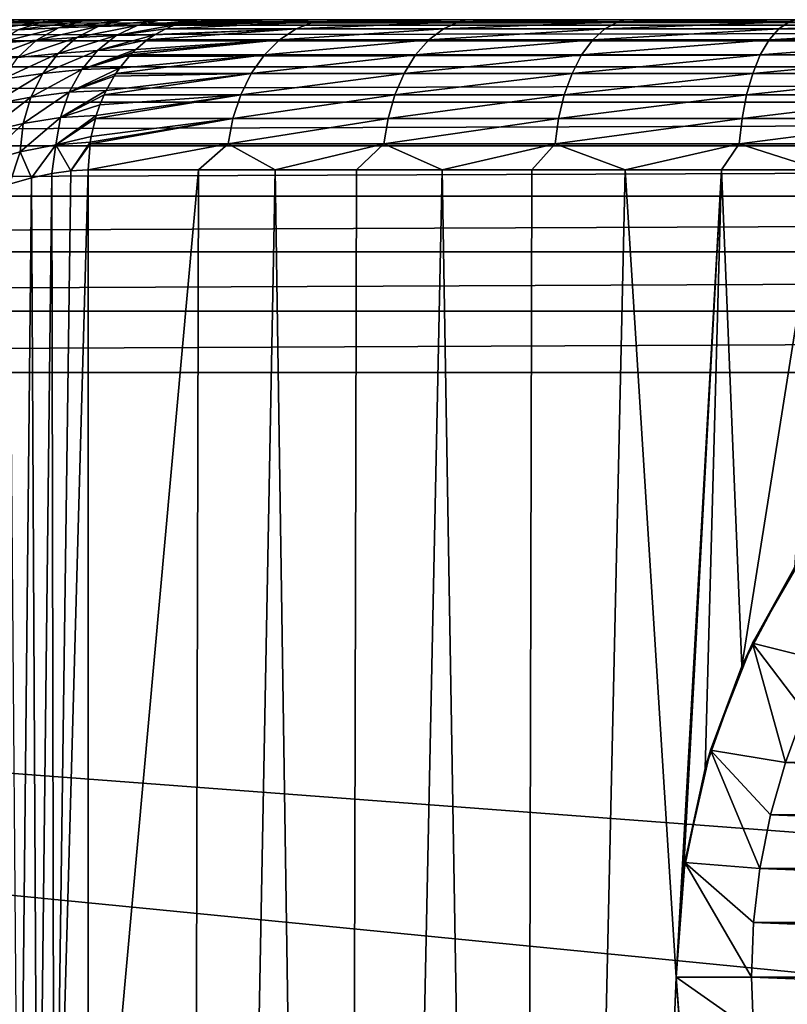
# Model space of a CAD drawing. Header units: metres. Extents: x -105 to 105, y -71 to 59.
# Tile 103 of 117: x -19 to -9, y 5 to 18. Entities that reach past the tile are written whole.
import ezdxf

# ---------------------------------------------------------------- set-up
doc = ezdxf.new("R2010")
doc.units = ezdxf.units.M
doc.layers.add('solid_WAMAS_150_SW0001', color=7, linetype='CONTINUOUS')

msp = doc.modelspace()

# ---------------------------------------------------------------- linework, layer by layer
at = {"layer": 'solid_WAMAS_150_SW0001'}
for points in [[(-75.814568, 18.25, 10.86952), (-90, 18.25, 12.05), (90, 18.25, 12.05)], [(-90, 18.178596, 12.866146), (90, 18.25, 12.05), (-90, 18.25, 12.05)], [(90, 18.178596, 12.866146), (90, 18.25, 12.05), (-90, 18.178596, 12.866146)], [(-74.185432, 18.25, 10.86952), (-75.814568, 18.25, 10.86952), (90, 18.25, 12.05)], [(-72.574532, 18.25, 10.626717), (-74.185432, 18.25, 10.86952), (90, 18.25, 12.05)], [(-71.017776, 18.25, 10.146522), (-72.574532, 18.25, 10.626717), (90, 18.25, 12.05)], [(-69.550003, 18.25, 9.439677), (-71.017776, 18.25, 10.146522), (90, 18.25, 12.05)], [(-68.203964, 18.25, 8.521966), (-69.550003, 18.25, 9.439677), (90, 18.25, 12.05)], [(-67.009727, 18.25, 7.413873), (-68.203964, 18.25, 8.521966), (90, 18.25, 12.05)], [(-65.994003, 18.25, 6.140199), (-67.009727, 18.25, 7.413873), (90, 18.25, 12.05)], [(-65.179436, 18.25, 4.729321), (-65.994003, 18.25, 6.140199), (90, 18.25, 12.05)], [(-64.584259, 18.25, 3.212844), (-65.179436, 18.25, 4.729321), (90, 18.25, 12.05)], [(-64.221741, 18.25, 1.624555), (-64.584259, 18.25, 3.212844), (90, 18.25, 12.05)], [(74.185432, 18.25, 10.86952), (-64.221741, 18.25, 1.624555), (90, 18.25, 12.05)], [(74.185432, 18.25, 10.86952), (-64.099998, 18.25), (-64.221741, 18.25, 1.624555)], [(72.574532, 18.25, 10.626717), (-57.793198, 18.25, -12.050066), (-64.099998, 18.25)], [(74.185432, 18.25, 10.86952), (72.574532, 18.25, 10.626717), (-64.099998, 18.25)], [(72.574532, 18.25, 10.626717), (-25.726921, 18.25, -12.050113), (-57.793198, 18.25, -12.050066)], [(72.574532, 18.25, 10.626717), (-24.917927, 18.25, -12.103674), (-25.726921, 18.25, -12.050113)], [(72.574532, 18.25, 10.626717), (-24.496164, 18.25, -12.172954), (-24.917927, 18.25, -12.103674)], [(72.574532, 18.25, 10.626717), (-24.065376, 18.25, -12.272448), (-24.496164, 18.25, -12.172954)], [(72.574532, 18.25, 10.626717), (-23.626657, 18.25, -12.403544), (-24.065376, 18.25, -12.272448)], [(72.574532, 18.25, 10.626717), (-23.181065, 18.25, -12.567706), (-23.626657, 18.25, -12.403544)], [(72.574532, 18.25, 10.626717), (-22.729717, 18.25, -12.766486), (-23.181065, 18.25, -12.567706)], [(72.574532, 18.25, 10.626717), (-22.273928, 18.25, -13.001479), (-22.729717, 18.25, -12.766486)], [(72.574532, 18.25, 10.626717), (-21.814255, 18.25, -13.274734), (-22.273928, 18.25, -13.001479)], [(72.574532, 18.25, 10.626717), (-21.350466, 18.25, -13.589092), (-21.814255, 18.25, -13.274734)], [(72.574532, 18.25, 10.626717), (-20.882088, 18.25, -13.948215), (-21.350466, 18.25, -13.589092)], [(72.574532, 18.25, 10.626717), (-20.407223, 18.25, -14.357742), (-20.882088, 18.25, -13.948215)], [(72.574532, 18.25, 10.626717), (-19.920738, 18.25, -14.827411), (-20.407223, 18.25, -14.357742)], [(72.574532, 18.25, 10.626717), (-19.410824, 18.25, -15.376492), (-19.920738, 18.25, -14.827411)], [(72.574532, 18.25, 10.626717), (-19.046295, 18.25, -15.805462), (-19.410824, 18.25, -15.376492)], [(-19.223976, 18.213221, -16.295839), (-19.046295, 18.25, -15.805462), (-18.659809, 18.25, -16.290936)], [(-18.686661, 18.222303, -16.870409), (-19.223976, 18.213221, -16.295839), (-18.659809, 18.25, -16.290936)], [(72.574532, 18.25, 10.626717), (-18.659809, 18.25, -16.290936), (-19.046295, 18.25, -15.805462)], [(-19.019297, 18.115891, -17.154352), (-18.686661, 18.222303, -16.870409), (-18.160639, 18.230906, -17.465063)], [(-18.480137, 18.139753, -17.719137), (-19.019297, 18.115891, -17.154352), (-18.160639, 18.230906, -17.465063)], [(-18.686661, 18.222303, -16.870409), (-18.659809, 18.25, -16.290936), (-18.265509, 18.25, -16.815355)], [(-18.160639, 18.230906, -17.465063), (-18.686661, 18.222303, -16.870409), (-18.265509, 18.25, -16.815355)], [(72.574532, 18.25, 10.626717), (-18.265509, 18.25, -16.815355), (-18.659809, 18.25, -16.290936)], [(-18.480137, 18.139753, -17.719137), (-18.160639, 18.230906, -17.465063), (-17.644279, 18.237749, -18.075796)], [(-17.951109, 18.159956, -18.309898), (-18.480137, 18.139753, -17.719137), (-17.644279, 18.237749, -18.075796)], [(71.017776, 18.25, 10.146522), (-17.9063, 18.25, -17.312187), (-18.265509, 18.25, -16.815355)], [(-18.160639, 18.230906, -17.465063), (-18.265509, 18.25, -16.815355), (-17.9063, 18.25, -17.312187)], [(72.574532, 18.25, 10.626717), (71.017776, 18.25, 10.146522), (-18.265509, 18.25, -16.815355)], [(-18.160639, 18.230906, -17.465063), (-17.9063, 18.25, -17.312187), (-17.581409, 18.25, -17.768999)], [(-17.644279, 18.237749, -18.075796), (-18.160639, 18.230906, -17.465063), (-17.581409, 18.25, -17.768999)], [(-17.951109, 18.159956, -18.309898), (-17.644279, 18.237749, -18.075796), (-17.13607, 18.242069, -18.697903)], [(-17.432177, 18.173986, -18.922754), (-17.951109, 18.159956, -18.309898), (-17.13607, 18.242069, -18.697903)], [(71.017776, 18.25, 10.146522), (-17.581409, 18.25, -17.768999), (-17.9063, 18.25, -17.312187)], [(-17.644279, 18.237749, -18.075796), (-17.581409, 18.25, -17.768999), (-17.281319, 18.25, -18.190563)], [(-17.13607, 18.242069, -18.697903), (-17.644279, 18.237749, -18.075796), (-17.281319, 18.25, -18.190563)], [(71.017776, 18.25, 10.146522), (-17.281319, 18.25, -18.190563), (-17.581409, 18.25, -17.768999)], [(-17.432177, 18.173986, -18.922754), (-16.634966, 18.243599, -19.327423), (-16.782101, 18.21966, -19.44309)], [(-17.432177, 18.173986, -18.922754), (-17.13607, 18.242069, -18.697903), (-16.634966, 18.243599, -19.327423)], [(71.017776, 18.25, 10.146522), (-16.871252, 18.25, -18.754192), (-17.281319, 18.25, -18.190563)], [(-17.13607, 18.242069, -18.697903), (-17.281319, 18.25, -18.190563), (-16.871252, 18.25, -18.754192)], [(-17.13607, 18.242069, -18.697903), (-16.871252, 18.25, -18.754192), (-16.509266, 18.25, -19.228603)], [(-17.13607, 18.242069, -18.697903), (-16.509266, 18.25, -19.228603), (-16.634966, 18.243599, -19.327423)], [(71.017776, 18.25, 10.146522), (-16.509266, 18.25, -19.228603), (-16.871252, 18.25, -18.754192)], [(-16.782101, 18.21966, -19.44309), (-16.634966, 18.243599, -19.327423), (-15.560551, 18.25, -20.352007)], [(-15.073115, 18.219616, -21.366489), (-16.782101, 18.21966, -19.44309), (-15.560551, 18.25, -20.352007)], [(-16.634966, 18.243599, -19.327423), (-16.509266, 18.25, -19.228603), (-15.560551, 18.25, -20.352007)], [(71.017776, 18.25, 10.146522), (-15.560551, 18.25, -20.352007), (-16.509266, 18.25, -19.228603)], [(71.017776, 18.25, 10.146522), (-14.0318, 18.25, -21.873718), (-15.560551, 18.25, -20.352007)], [(-15.073115, 18.219616, -21.366489), (-15.560551, 18.25, -20.352007), (-14.0318, 18.25, -21.873718)], [(-15.073115, 18.219616, -21.366489), (-14.0318, 18.25, -21.873718), (-13.045781, 18.25, -22.70623)], [(-13.144949, 18.219616, -23.070148), (-15.073115, 18.219616, -21.366489), (-13.045781, 18.25, -22.70623)], [(71.017776, 18.25, 10.146522), (-13.045781, 18.25, -22.70623), (-14.0318, 18.25, -21.873718)], [(-13.144949, 18.219616, -23.070148), (-13.045781, 18.25, -22.70623), (-12.010622, 18.25, -23.476282)], [(-13.144949, 18.219616, -23.070148), (-12.010622, 18.25, -23.476282), (-10.929827, 18.25, -24.181505)], [(-11.025735, 18.219616, -24.529503), (-13.144949, 18.219616, -23.070148), (-10.929827, 18.25, -24.181505)], [(71.017776, 18.25, 10.146522), (-12.010622, 18.25, -23.476282), (-13.045781, 18.25, -22.70623)], [(71.017776, 18.25, 10.146522), (-10.929827, 18.25, -24.181505), (-12.010622, 18.25, -23.476282)], [(-11.025735, 18.219616, -24.529503), (-10.929827, 18.25, -24.181505), (-9.807775, 18.25, -24.818993)], [(-11.025735, 18.219616, -24.529503), (-9.807775, 18.25, -24.818993), (-8.648756, 18.25, -25.386326)], [(-8.746271, 18.219616, -25.72331), (-11.025735, 18.219616, -24.529503), (-8.648756, 18.25, -25.386326)], [(71.017776, 18.25, 10.146522), (-9.807775, 18.25, -24.818993), (-10.929827, 18.25, -24.181505)], [(71.017776, 18.25, 10.146522), (-8.648756, 18.25, -25.386326), (-9.807775, 18.25, -24.818993)], [(90, 18.178596, 12.866146), (-90, 18.178596, 12.866146), (-90, 17.966555, 13.657495)], [(90, 17.966555, 13.657495), (90, 18.178596, 12.866146), (-90, 17.966555, 13.657495)], [(-19.568632, 18.091043, -16.618559), (-19.223976, 18.213221, -16.295839), (-18.686661, 18.222303, -16.870409)], [(-19.019297, 18.115891, -17.154352), (-19.568632, 18.091043, -16.618559), (-18.686661, 18.222303, -16.870409)], [(-19.317059, 17.933239, -17.438202), (-19.019297, 18.115891, -17.154352), (-18.480137, 18.139753, -17.719137)], [(-18.770205, 17.976473, -17.972401), (-19.317059, 17.933239, -17.438202), (-18.480137, 18.139753, -17.719137)], [(-18.770205, 17.976473, -17.972401), (-18.480137, 18.139753, -17.719137), (-17.951109, 18.159956, -18.309898)], [(-18.233805, 18.01298, -18.541155), (-18.770205, 17.976473, -17.972401), (-17.951109, 18.159956, -18.309898)], [(-18.233805, 18.01298, -18.541155), (-17.951109, 18.159956, -18.309898), (-17.432177, 18.173986, -18.922754)], [(-17.709169, 18.038439, -19.141329), (-18.233805, 18.01298, -18.541155), (-17.432177, 18.173986, -18.922754)], [(-17.709169, 18.038439, -19.141329), (-16.923504, 18.179342, -19.554255), (-17.047144, 18.129332, -19.651453)], [(-17.709169, 18.038439, -19.141329), (-17.432177, 18.173986, -18.922754), (-16.923504, 18.179342, -19.554255)], [(-17.709169, 18.038439, -19.141329), (-17.047144, 18.129332, -19.651453), (-17.191362, 18.052002, -19.764828)], [(-17.432177, 18.173986, -18.922754), (-16.782101, 18.21966, -19.44309), (-16.858948, 18.199911, -19.503504)], [(-17.432177, 18.173986, -18.922754), (-16.858948, 18.199911, -19.503504), (-16.923504, 18.179342, -19.554255)], [(-17.295815, 17.981762, -19.846943), (-17.197598, 18.048161, -19.76973), (-15.311119, 18.129267, -21.605177)], [(-15.53441, 17.981701, -21.829111), (-17.295815, 17.981762, -19.846943), (-15.311119, 18.129267, -21.605177)], [(-17.197598, 18.048161, -19.76973), (-17.191362, 18.052002, -19.764828), (-15.311119, 18.129267, -21.605177)], [(-17.191362, 18.052002, -19.764828), (-17.047144, 18.129332, -19.651453), (-15.311119, 18.129267, -21.605177)], [(-17.047144, 18.129332, -19.651453), (-16.923504, 18.179342, -19.554255), (-15.073115, 18.219616, -21.366489)], [(-15.311119, 18.129267, -21.605177), (-17.047144, 18.129332, -19.651453), (-15.073115, 18.219616, -21.366489)], [(-16.923504, 18.179342, -19.554255), (-16.858948, 18.199911, -19.503504), (-15.073115, 18.219616, -21.366489)], [(-16.858948, 18.199911, -19.503504), (-16.782101, 18.21966, -19.44309), (-15.073115, 18.219616, -21.366489)], [(-15.53441, 17.981701, -21.829111), (-15.311119, 18.129267, -21.605177), (-13.352507, 18.129267, -23.335735)], [(-13.547235, 17.981701, -23.584908), (-15.53441, 17.981701, -21.829111), (-13.352507, 18.129267, -23.335735)], [(-15.311119, 18.129267, -21.605177), (-15.073115, 18.219616, -21.366489), (-13.144949, 18.219616, -23.070148)], [(-13.352507, 18.129267, -23.335735), (-15.311119, 18.129267, -21.605177), (-13.144949, 18.219616, -23.070148)], [(-13.547235, 17.981701, -23.584908), (-13.352507, 18.129267, -23.335735), (-11.199831, 18.129267, -24.818134)], [(-11.363165, 17.981701, -25.088924), (-13.547235, 17.981701, -23.584908), (-11.199831, 18.129267, -24.818134)], [(-13.352507, 18.129267, -23.335735), (-13.144949, 18.219616, -23.070148), (-11.025735, 18.219616, -24.529503)], [(-11.199831, 18.129267, -24.818134), (-13.352507, 18.129267, -23.335735), (-11.025735, 18.219616, -24.529503)], [(-11.363165, 17.981701, -25.088924), (-11.199831, 18.129267, -24.818134), (-8.884375, 18.129267, -26.030792)], [(-9.013941, 17.981701, -26.319267), (-11.363165, 17.981701, -25.088924), (-8.884375, 18.129267, -26.030792)], [(-11.199831, 18.129267, -24.818134), (-11.025735, 18.219616, -24.529503), (-8.746271, 18.219616, -25.72331)], [(-8.884375, 18.129267, -26.030792), (-11.199831, 18.129267, -24.818134), (-8.746271, 18.219616, -25.72331)], [(-9.013941, 17.981701, -26.319267), (-8.884375, 18.129267, -26.030792), (-6.439833, 18.129267, -26.956047)], [(-6.533749, 17.981701, -27.258015), (-9.013941, 17.981701, -26.319267), (-6.439833, 18.129267, -26.956047)], [(-8.884375, 18.129267, -26.030792), (-8.746271, 18.219616, -25.72331), (-6.339728, 18.219616, -26.634182)], [(-6.439833, 18.129267, -26.956047), (-8.884375, 18.129267, -26.030792), (-6.339728, 18.219616, -26.634182)], [(90, 17.966555, 13.657495), (-90, 17.966555, 13.657495), (-90, 17.620319, 14.4)], [(90, 17.620319, 14.4), (90, 17.966555, 13.657495), (-90, 17.620319, 14.4)], [(-19.56962, 17.680689, -17.712109), (-19.317059, 17.933239, -17.438202), (-18.770205, 17.976473, -17.972401)], [(-19.020781, 17.746733, -18.216064), (-19.56962, 17.680689, -17.712109), (-18.770205, 17.976473, -17.972401)], [(-19.020781, 17.746733, -18.216064), (-18.770205, 17.976473, -17.972401), (-18.233805, 18.01298, -18.541155)], [(-18.482561, 17.801914, -18.761543), (-19.020781, 17.746733, -18.216064), (-18.233805, 18.01298, -18.541155)], [(-18.482561, 17.801914, -18.761543), (-18.233805, 18.01298, -18.541155), (-17.709169, 18.038439, -19.141329)], [(-17.957439, 17.840126, -19.346043), (-18.482561, 17.801914, -18.761543), (-17.709169, 18.038439, -19.141329)], [(-17.957439, 17.840126, -19.346043), (-17.197598, 18.048161, -19.76973), (-17.295815, 17.981762, -19.846943)], [(-17.957439, 17.840126, -19.346043), (-17.709169, 18.038439, -19.141329), (-17.197598, 18.048161, -19.76973)], [(-17.957439, 17.840126, -19.346043), (-17.295815, 17.981762, -19.846943), (-17.447811, 17.854599, -19.966433)], [(-17.709169, 18.038439, -19.141329), (-17.191362, 18.052002, -19.764828), (-17.197598, 18.048161, -19.76973)], [(-17.520535, 17.781441, -20.023603), (-17.489555, 17.813694, -19.999249), (-15.53441, 17.981701, -21.829111)], [(-15.736192, 17.781416, -22.031473), (-17.520535, 17.781441, -20.023603), (-15.53441, 17.981701, -21.829111)], [(-17.489555, 17.813694, -19.999249), (-17.447811, 17.854599, -19.966433), (-15.53441, 17.981701, -21.829111)], [(-17.447811, 17.854599, -19.966433), (-17.295815, 17.981762, -19.846943), (-15.53441, 17.981701, -21.829111)], [(-15.736192, 17.781416, -22.031473), (-15.53441, 17.981701, -21.829111), (-13.547235, 17.981701, -23.584908)], [(-13.723204, 17.781416, -23.810076), (-15.736192, 17.781416, -22.031473), (-13.547235, 17.981701, -23.584908)], [(-13.723204, 17.781416, -23.810076), (-13.547235, 17.981701, -23.584908), (-11.363165, 17.981701, -25.088924)], [(-11.510764, 17.781416, -25.33363), (-13.723204, 17.781416, -23.810076), (-11.363165, 17.981701, -25.088924)], [(-11.510764, 17.781416, -25.33363), (-11.363165, 17.981701, -25.088924), (-9.013941, 17.981701, -26.319267)], [(-9.131025, 17.781416, -26.579952), (-11.510764, 17.781416, -25.33363), (-9.013941, 17.981701, -26.319267)], [(-9.131025, 17.781416, -26.579952), (-9.013941, 17.981701, -26.319267), (-6.533749, 17.981701, -27.258015)], [(-6.618618, 17.781416, -27.530895), (-9.131025, 17.781416, -26.579952), (-6.533749, 17.981701, -27.258015)], [(-18.688747, 17.534086, -18.963419), (-18.482561, 17.801914, -18.761543), (-17.957439, 17.840126, -19.346043)], [(-18.168371, 17.585928, -19.529793), (-18.688747, 17.534086, -18.963419), (-17.957439, 17.840126, -19.346043)], [(-18.168371, 17.585928, -19.529793), (-17.447811, 17.854599, -19.966433), (-17.489555, 17.813694, -19.999249)], [(-18.168371, 17.585928, -19.529793), (-17.957439, 17.840126, -19.346043), (-17.447811, 17.854599, -19.966433)], [(-19.223173, 17.458498, -18.441677), (-19.020781, 17.746733, -18.216064), (-18.482561, 17.801914, -18.761543)], [(-18.688747, 17.534086, -18.963419), (-19.223173, 17.458498, -18.441677), (-18.482561, 17.801914, -18.761543)], [(-18.168371, 17.585928, -19.529793), (-17.489555, 17.813694, -19.999249), (-17.520535, 17.781441, -20.023603)], [(-18.168371, 17.585928, -19.529793), (-17.520535, 17.781441, -20.023603), (-17.665466, 17.605373, -20.137539)], [(-17.714451, 17.534475, -20.176048), (-17.665466, 17.605373, -20.137539), (-15.736192, 17.781416, -22.031473)], [(-15.91032, 17.534506, -22.2061), (-17.714451, 17.534475, -20.176048), (-15.736192, 17.781416, -22.031473)], [(-17.665466, 17.605373, -20.137539), (-17.520535, 17.781441, -20.023603), (-15.736192, 17.781416, -22.031473)], [(-15.91032, 17.534506, -22.2061), (-15.736192, 17.781416, -22.031473), (-13.723204, 17.781416, -23.810076)], [(-13.875057, 17.534506, -24.004387), (-15.91032, 17.534506, -22.2061), (-13.723204, 17.781416, -23.810076)], [(-13.875057, 17.534506, -24.004387), (-13.723204, 17.781416, -23.810076), (-11.510764, 17.781416, -25.33363)], [(-11.638136, 17.534506, -25.544798), (-13.875057, 17.534506, -24.004387), (-11.510764, 17.781416, -25.33363)], [(-11.638136, 17.534506, -25.544798), (-11.510764, 17.781416, -25.33363), (-9.131025, 17.781416, -26.579952)], [(-9.232064, 17.534506, -26.804913), (-11.638136, 17.534506, -25.544798), (-9.131025, 17.781416, -26.579952)], [(-9.232064, 17.534506, -26.804913), (-9.131025, 17.781416, -26.579952), (-6.618618, 17.781416, -27.530895)], [(-6.691856, 17.534506, -27.766378), (-9.232064, 17.534506, -26.804913), (-6.618618, 17.781416, -27.530895)], [(90, 17.620319, 14.4), (-90, 17.620319, 14.4), (-90, 17.15041, 15.071102)], [(90, 17.15041, 15.071102), (90, 17.620319, 14.4), (-90, 17.15041, 15.071102)], [(-18.845213, 17.218784, -19.139776), (-18.688747, 17.534086, -18.963419), (-18.168371, 17.585928, -19.529793)], [(-18.334648, 17.284666, -19.686209), (-18.845213, 17.218784, -19.139776), (-18.168371, 17.585928, -19.529793)], [(-18.334648, 17.284666, -19.686209), (-17.665466, 17.605373, -20.137539), (-17.714451, 17.534475, -20.176048)], [(-18.334648, 17.284666, -19.686209), (-18.168371, 17.585928, -19.529793), (-17.665466, 17.605373, -20.137539)], [(-19.370358, 17.121773, -18.641411), (-19.223173, 17.458498, -18.441677), (-18.688747, 17.534086, -18.963419)], [(-18.845213, 17.218784, -19.139776), (-19.370358, 17.121773, -18.641411), (-18.688747, 17.534086, -18.963419)], [(-18.334648, 17.284666, -19.686209), (-17.714451, 17.534475, -20.176048), (-17.738571, 17.496943, -20.195011)], [(-18.334648, 17.284666, -19.686209), (-17.738571, 17.496943, -20.195011), (-17.84301, 17.309126, -20.277115)], [(-17.871658, 17.248384, -20.299637), (-17.84301, 17.309126, -20.277115), (-15.91032, 17.534506, -22.2061)], [(-16.051495, 17.248487, -22.347681), (-17.871658, 17.248384, -20.299637), (-15.91032, 17.534506, -22.2061)], [(-17.84301, 17.309126, -20.277115), (-17.738571, 17.496943, -20.195011), (-15.91032, 17.534506, -22.2061)], [(-17.738571, 17.496943, -20.195011), (-17.714451, 17.534475, -20.176048), (-15.91032, 17.534506, -22.2061)], [(-16.051495, 17.248487, -22.347681), (-15.91032, 17.534506, -22.2061), (-13.875057, 17.534506, -24.004387)], [(-13.998172, 17.248487, -24.161922), (-16.051495, 17.248487, -22.347681), (-13.875057, 17.534506, -24.004387)], [(-13.998172, 17.248487, -24.161922), (-13.875057, 17.534506, -24.004387), (-11.638136, 17.534506, -25.544798)], [(-11.741403, 17.248487, -25.716002), (-13.998172, 17.248487, -24.161922), (-11.638136, 17.534506, -25.544798)], [(-11.741403, 17.248487, -25.716002), (-11.638136, 17.534506, -25.544798), (-9.232064, 17.534506, -26.804913)], [(-9.313981, 17.248487, -26.987299), (-11.741403, 17.248487, -25.716002), (-9.232064, 17.534506, -26.804913)], [(-9.313981, 17.248487, -26.987299), (-9.232064, 17.534506, -26.804913), (-6.691856, 17.534506, -27.766378)], [(-6.751233, 17.248487, -27.957294), (-9.313981, 17.248487, -26.987299), (-6.691856, 17.534506, -27.766378)], [(-18.450504, 16.946791, -19.809862), (-17.84301, 17.309126, -20.277115), (-17.871658, 17.248384, -20.299637)], [(-18.450504, 16.946791, -19.809862), (-18.334648, 17.284666, -19.686209), (-17.84301, 17.309126, -20.277115)], [(-19.457232, 16.748236, -18.808338), (-19.370358, 17.121773, -18.641411), (-18.845213, 17.218784, -19.139776)], [(-18.946527, 16.866947, -19.2845), (-19.457232, 16.748236, -18.808338), (-18.845213, 17.218784, -19.139776)], [(-18.946527, 16.866947, -19.2845), (-18.845213, 17.218784, -19.139776), (-18.334648, 17.284666, -19.686209)], [(-18.450504, 16.946791, -19.809862), (-18.946527, 16.866947, -19.2845), (-18.334648, 17.284666, -19.686209)], [(-18.450504, 16.946791, -19.809862), (-17.871658, 17.248384, -20.299637), (-17.925919, 17.117638, -20.342293)], [(-17.987368, 16.931894, -20.3906), (-17.974285, 16.976141, -20.380314), (-16.051495, 17.248487, -22.347681)], [(-16.155415, 16.932072, -22.4519), (-17.987368, 16.931894, -20.3906), (-16.051495, 17.248487, -22.347681)], [(-17.974285, 16.976141, -20.380314), (-17.925919, 17.117638, -20.342293), (-16.051495, 17.248487, -22.347681)], [(-17.925919, 17.117638, -20.342293), (-17.871658, 17.248384, -20.299637), (-16.051495, 17.248487, -22.347681)], [(-16.155415, 16.932072, -22.4519), (-16.051495, 17.248487, -22.347681), (-13.998172, 17.248487, -24.161922)], [(-14.088799, 16.932072, -24.277887), (-16.155415, 16.932072, -22.4519), (-13.998172, 17.248487, -24.161922)], [(-14.088799, 16.932072, -24.277887), (-13.998172, 17.248487, -24.161922), (-11.741403, 17.248487, -25.716002)], [(-11.817418, 16.932072, -25.84203), (-14.088799, 16.932072, -24.277887), (-11.741403, 17.248487, -25.716002)], [(-11.817418, 16.932072, -25.84203), (-11.741403, 17.248487, -25.716002), (-9.313981, 17.248487, -26.987299)], [(-9.374282, 16.932072, -27.121555), (-11.817418, 16.932072, -25.84203), (-9.313981, 17.248487, -26.987299)], [(-9.374282, 16.932072, -27.121555), (-9.313981, 17.248487, -26.987299), (-6.751233, 17.248487, -27.957294)], [(-6.794942, 16.932072, -28.097832), (-9.374282, 16.932072, -27.121555), (-6.751233, 17.248487, -27.957294)], [(90, 17.15041, 15.071102), (-90, 17.15041, 15.071102), (-90, 16.571102, 15.650409)], [(90, 16.571102, 15.650409), (90, 17.15041, 15.071102), (-90, 16.571102, 15.650409)], [(-18.450504, 16.946791, -19.809862), (-17.925919, 17.117638, -20.342293), (-17.974285, 16.976141, -20.380314)], [(-18.989178, 16.490782, -19.392569), (-18.946527, 16.866947, -19.2845), (-18.450504, 16.946791, -19.809862)], [(-18.511919, 16.584021, -19.896461), (-18.989178, 16.490782, -19.392569), (-18.450504, 16.946791, -19.809862)], [(-18.511919, 16.584021, -19.896461), (-17.974285, 16.976141, -20.380314), (-17.987368, 16.931894, -20.3906)], [(-18.511919, 16.584021, -19.896461), (-18.450504, 16.946791, -19.809862), (-17.974285, 16.976141, -20.380314)], [(-18.511919, 16.584021, -19.896461), (-17.987368, 16.931894, -20.3906), (-18.042198, 16.694803, -20.433704)], [(-18.058056, 16.594645, -20.446171), (-18.054745, 16.617912, -20.443567), (-16.155415, 16.932072, -22.4519)], [(-16.218918, 16.594891, -22.515589), (-18.058056, 16.594645, -20.446171), (-16.155415, 16.932072, -22.4519)], [(-18.054745, 16.617912, -20.443567), (-18.042198, 16.694803, -20.433704), (-16.155415, 16.932072, -22.4519)], [(-18.042198, 16.694803, -20.433704), (-17.987368, 16.931894, -20.3906), (-16.155415, 16.932072, -22.4519)], [(-16.218918, 16.594891, -22.515589), (-16.155415, 16.932072, -22.4519), (-14.088799, 16.932072, -24.277887)], [(-14.144179, 16.594891, -24.348753), (-16.218918, 16.594891, -22.515589), (-14.088799, 16.932072, -24.277887)], [(-14.144179, 16.594891, -24.348753), (-14.088799, 16.932072, -24.277887), (-11.817418, 16.932072, -25.84203)], [(-11.863871, 16.594891, -25.919043), (-14.144179, 16.594891, -24.348753), (-11.817418, 16.932072, -25.84203)], [(-11.863871, 16.594891, -25.919043), (-11.817418, 16.932072, -25.84203), (-9.374282, 16.932072, -27.121555)], [(-9.41113, 16.594891, -27.203598), (-11.863871, 16.594891, -25.919043), (-9.374282, 16.932072, -27.121555)], [(-9.41113, 16.594891, -27.203598), (-9.374282, 16.932072, -27.121555), (-6.794942, 16.932072, -28.097832)], [(-6.821651, 16.594891, -28.183712), (-9.41113, 16.594891, -27.203598), (-6.794942, 16.932072, -28.097832)], [(-19.480778, 16.350845, -18.936668), (-19.457232, 16.748236, -18.808338), (-18.946527, 16.866947, -19.2845)], [(-18.989178, 16.490782, -19.392569), (-19.480778, 16.350845, -18.936668), (-18.946527, 16.866947, -19.2845)], [(-18.511919, 16.584021, -19.896461), (-18.042198, 16.694803, -20.433704), (-18.054745, 16.617912, -20.443567)], [(90, 16.571102, 15.650409), (-90, 16.571102, 15.650409), (-90, 15.9, 16.120319)], [(90, 15.9, 16.120319), (90, 16.571102, 15.650409), (-90, 15.9, 16.120319)], [(-18.511919, 16.584021, -19.896461), (-18.838329, 16.143246, -19.595598), (-18.989178, 16.490782, -19.392569)], [(-18.511919, 16.584021, -19.896461), (-18.567793, 16.203123, -19.885817), (-18.838329, 16.143246, -19.595598)], [(-18.511919, 16.584021, -19.896461), (-18.315969, 16.238413, -20.175953), (-18.567793, 16.203123, -19.885817)], [(-18.511919, 16.584021, -19.896461), (-18.054745, 16.617912, -20.443567), (-18.315969, 16.238413, -20.175953)], [(-18.315969, 16.238413, -20.175953), (-18.054745, 16.617912, -20.443567), (-18.058056, 16.594645, -20.446171)], [(-18.315969, 16.238413, -20.175953), (-18.058056, 16.594645, -20.446171), (-18.081575, 16.25, -20.464663)], [(-16.218918, 16.594891, -22.515589), (-16.611671, 16.249998, -22.157619), (-18.081575, 16.25, -20.464663)], [(-16.218918, 16.594891, -22.515589), (-18.081575, 16.25, -20.464663), (-18.058056, 16.594645, -20.446171)], [(-16.218918, 16.594891, -22.515589), (-15.593636, 16.25, -23.156759), (-16.611671, 16.249998, -22.157619)], [(-14.144179, 16.594891, -24.348753), (-15.593636, 16.25, -23.156759), (-16.218918, 16.594891, -22.515589)], [(-14.144179, 16.594891, -24.348753), (-14.508892, 16.25, -24.096346), (-15.593636, 16.25, -23.156759)], [(-14.144179, 16.594891, -24.348753), (-13.367427, 16.25, -24.966621), (-14.508892, 16.25, -24.096346)], [(-11.863871, 16.594891, -25.919043), (-13.367427, 16.25, -24.966621), (-14.144179, 16.594891, -24.348753)], [(-11.863871, 16.594891, -25.919043), (-12.173924, 16.25, -25.763983), (-13.367427, 16.25, -24.966621)], [(-11.863871, 16.594891, -25.919043), (-10.933022, 16.25, -26.48534), (-12.173924, 16.25, -25.763983)], [(-9.41113, 16.594891, -27.203598), (-10.933022, 16.25, -26.48534), (-11.863871, 16.594891, -25.919043)], [(-9.41113, 16.594891, -27.203598), (-9.649541, 16.25, -27.127892), (-10.933022, 16.25, -26.48534)], [(-9.41113, 16.594891, -27.203598), (-8.32848, 16.25, -27.689133), (-9.649541, 16.25, -27.127892)], [(-6.821651, 16.594891, -28.183712), (-8.32848, 16.25, -27.689133), (-9.41113, 16.594891, -27.203598)], [(-18.989178, 16.490782, -19.392569), (-19.129461, 16.057766, -19.306316), (-19.480778, 16.350845, -18.936668)], [(-18.989178, 16.490782, -19.392569), (-18.838329, 16.143246, -19.595598), (-19.129461, 16.057766, -19.306316)], [(-19.000563, 0, -19.431564), (-19.129461, 16.057766, -19.306316), (-18.838329, 16.143246, -19.595598)], [(-18.754372, 0, -19.68338), (-19.000563, 0, -19.431564), (-18.838329, 16.143246, -19.595598)], [(-18.754372, 0, -19.68338), (-18.838329, 16.143246, -19.595598), (-18.567793, 16.203123, -19.885817)], [(-18.537094, 0, -19.920126), (-18.754372, 0, -19.68338), (-18.567793, 16.203123, -19.885817)], [(-18.537094, 0, -19.920126), (-18.567793, 16.203123, -19.885817), (-18.315969, 16.238413, -20.175953)], [(-18.537094, 0, -19.920126), (-18.081575, 16.25, -20.464663), (-18.081575, 0, -20.464663)], [(-18.537094, 0, -19.920126), (-18.315969, 16.238413, -20.175953), (-18.081575, 16.25, -20.464663)], [(-18.081575, 0, -20.464663), (-18.081575, 16.25, -20.464663), (-16.611671, 16.249998, -22.157619)], [(-18.081575, 0, -20.464663), (-16.611671, 16.249998, -22.157619), (-16.766279, -45.799999, -21.994583)], [(-15.593636, 16.25, -23.156759), (-14.660751, -45.799999, -23.971804), (-16.766279, -45.799999, -21.994583)], [(-16.611671, 16.249998, -22.157619), (-15.593636, 16.25, -23.156759), (-16.766279, -45.799999, -21.994583)], [(-15.593636, 16.25, -23.156759), (-14.508892, 16.25, -24.096346), (-14.660751, -45.799999, -23.971804)], [(-13.367427, 16.25, -24.966621), (-12.324017, -45.799999, -25.669542), (-14.660751, -45.799999, -23.971804)], [(-14.508892, 16.25, -24.096346), (-13.367427, 16.25, -24.966621), (-14.660751, -45.799999, -23.971804)], [(-13.367427, 16.25, -24.966621), (-12.173924, 16.25, -25.763983), (-12.324017, -45.799999, -25.669542)], [(-12.173924, 16.25, -25.763983), (-10.933022, 16.25, -26.48534), (-12.324017, -45.799999, -25.669542)], [(-10.25, 5.5, -26.839743), (-12.324017, -45.799999, -25.669542), (-10.933022, 16.25, -26.48534)], [(-10.25, 5.5, -26.839743), (-10.933022, 16.25, -26.48534), (-9.649541, 16.25, -27.127892)], [(-10.155142, 6.891258, -26.886692), (-10.25, 5.5, -26.839743), (-9.649541, 16.25, -27.127892)], [(-9.866819, 8.276397, -27.026094), (-10.155142, 6.891258, -26.886692), (-9.649541, 16.25, -27.127892)], [(-9.376235, 9.641101, -27.252056), (-9.866819, 8.276397, -27.026094), (-9.649541, 16.25, -27.127892)], [(-9.376235, 9.641101, -27.252056), (-9.649541, 16.25, -27.127892), (-8.32848, 16.25, -27.689133)], [(-8.676892, 10.956559, -27.550495), (-9.376235, 9.641101, -27.252056), (-8.32848, 16.25, -27.689133)], [(90, 15.9, 16.120319), (-90, 15.9, 16.120319), (-90, 15.157495, 16.466555)], [(90, 15.157495, 16.466555), (90, 15.9, 16.120319), (-90, 15.157495, 16.466555)], [(90, 15.157495, 16.466555), (-90, 15.157495, 16.466555), (-90, 14.366146, 16.678596)], [(90, 14.366146, 16.678596), (90, 15.157495, 16.466555), (-90, 14.366146, 16.678596)], [(90, 14.366146, 16.678596), (-90, 13.55, 16.75), (90, 13.55, 16.75)], [(90, 14.366146, 16.678596), (-90, 14.366146, 16.678596), (-90, 13.55, 16.75)], [(-90, 13.55, 16.75), (-48.007748, 0, 16.75), (-6.015833, 0, 16.75)], [(-4.604912, 0.352444, 16.75), (-90, 13.55, 16.75), (-6.015833, 0, 16.75)], [(90, 0, 16.75), (90, 13.55, 16.75), (-90, 13.55, 16.75)], [(48.007751, 0, 16.75), (90, 0, 16.75), (-90, 13.55, 16.75)], [(3.498325, 0.543356, 16.75), (48.007751, 0, 16.75), (-90, 13.55, 16.75)], [(2.677035, 0.630689, 16.75), (3.498325, 0.543356, 16.75), (-90, 13.55, 16.75)], [(2.044968, 0.64429, 16.75), (2.677035, 0.630689, 16.75), (-90, 13.55, 16.75)], [(2.012479, 0.64305, 16.75), (2.044968, 0.64429, 16.75), (-90, 13.55, 16.75)], [(1.491771, 0.592385, 16.75), (2.012479, 0.64305, 16.75), (-90, 13.55, 16.75)], [(1.00361, 0.487624, 16.75), (1.491771, 0.592385, 16.75), (-90, 13.55, 16.75)], [(0.731178, 0.399946, 16.75), (1.00361, 0.487624, 16.75), (-90, 13.55, 16.75)], [(0.595838, 0.346297, 16.75), (0.731178, 0.399946, 16.75), (-90, 13.55, 16.75)], [(-1.583322, 0.605131, 16.75), (0.595838, 0.346297, 16.75), (-90, 13.55, 16.75)], [(-2.132395, 0.649147, 16.75), (-1.583322, 0.605131, 16.75), (-90, 13.55, 16.75)], [(-2.610238, 0.636536, 16.75), (-2.132395, 0.649147, 16.75), (-90, 13.55, 16.75)], [(-2.744101, 0.626556, 16.75), (-2.610238, 0.636536, 16.75), (-90, 13.55, 16.75)], [(-3.54552, 0.535574, 16.75), (-2.744101, 0.626556, 16.75), (-90, 13.55, 16.75)], [(-4.177112, 0.436504, 16.75), (-3.54552, 0.535574, 16.75), (-90, 13.55, 16.75)], [(-4.604912, 0.352444, 16.75), (-4.177112, 0.436504, 16.75), (-90, 13.55, 16.75)], [(-9.2349, 9.947373, -44.25), (-8.468893, 11.27411, -44.25), (-8.24182, 9.699394, -45.25)], [(-8.676892, 10.956559, -27.550495), (-8.468893, 11.27411, -44.25), (-9.2349, 9.947373, -44.25)], [(-8.676892, 10.956559, -27.550495), (-9.2349, 9.947373, -44.25), (-9.376235, 9.641101, -27.252056)], [(-9.794608, 8.521284, -44.25), (-9.2349, 9.947373, -44.25), (-8.797277, 8.358393, -45.25)], [(-9.376235, 9.641101, -27.252056), (-9.2349, 9.947373, -44.25), (-9.794608, 8.521284, -44.25)], [(-9.2349, 9.947373, -44.25), (-8.24182, 9.699394, -45.25), (-8.54589, 9.0398, -45.25)], [(-9.2349, 9.947373, -44.25), (-8.54589, 9.0398, -45.25), (-8.797277, 8.358393, -45.25)], [(-9.376235, 9.641101, -27.252056), (-9.794608, 8.521284, -44.25), (-9.866819, 8.276397, -27.026094)], [(-8.797277, 8.358393, -45.25), (-8.54589, 9.0398, -45.25), (8.797277, 8.358393, -45.25)], [(-10.135513, 7.027704, -44.25), (-9.794608, 8.521284, -44.25), (-9.136119, 6.947011, -45.25)], [(-9.866819, 8.276397, -27.026094), (-9.794608, 8.521284, -44.25), (-10.135513, 7.027704, -44.25)], [(-9.794608, 8.521284, -44.25), (-8.797277, 8.358393, -45.25), (-8.99442, 7.659356, -45.25)], [(-9.794608, 8.521284, -44.25), (-8.99442, 7.659356, -45.25), (-9.136119, 6.947011, -45.25)], [(-9.866819, 8.276397, -27.026094), (-10.135513, 7.027704, -44.25), (-10.155142, 6.891258, -26.886692)], [(-8.99442, 7.659356, -45.25), (-8.797277, 8.358393, -45.25), (8.99442, 7.659356, -45.25)], [(-8.797277, 8.358393, -45.25), (8.797277, 8.358393, -45.25), (8.99442, 7.659356, -45.25)], [(-9.136119, 6.947011, -45.25), (-8.99442, 7.659356, -45.25), (9.136119, 6.947011, -45.25)], [(-8.99442, 7.659356, -45.25), (8.99442, 7.659356, -45.25), (9.136119, 6.947011, -45.25)], [(-10.25, 5.5, -44.25), (-10.135513, 7.027704, -44.25), (-9.25, 5.5, -45.25)], [(-10.155142, 6.891258, -26.886692), (-10.135513, 7.027704, -44.25), (-10.25, 5.5, -44.25)], [(-10.135513, 7.027704, -44.25), (-9.136119, 6.947011, -45.25), (-9.22148, 6.225742, -45.25)], [(-10.135513, 7.027704, -44.25), (-9.22148, 6.225742, -45.25), (-9.25, 5.5, -45.25)], [(-10.155142, 6.891258, -26.886692), (-10.25, 5.5, -44.25), (-10.25, 5.5, -26.839743)], [(-9.22148, 6.225742, -45.25), (-9.136119, 6.947011, -45.25), (9.22148, 6.225742, -45.25)], [(-9.136119, 6.947011, -45.25), (9.136119, 6.947011, -45.25), (9.22148, 6.225742, -45.25)], [(-9.25, 5.5, -45.25), (-9.22148, 6.225742, -45.25), (9.25, 5.5, -45.25)], [(-9.22148, 6.225742, -45.25), (9.22148, 6.225742, -45.25), (9.25, 5.5, -45.25)], [(-10.155143, 4.108754, -26.886692), (-12.324017, -45.799999, -25.669542), (-10.25, 5.5, -26.839743)], [(-10.25, 5.5, -44.25), (-9.25, 5.5, -45.25), (-9.22148, 4.774258, -45.25)], [(-10.135513, 3.972296, -44.25), (-10.25, 5.5, -44.25), (-9.22148, 4.774258, -45.25)], [(-10.25, 5.5, -26.839743), (-10.25, 5.5, -44.25), (-10.135513, 3.972296, -44.25)], [(-10.155143, 4.108754, -26.886692), (-10.25, 5.5, -26.839743), (-10.135513, 3.972296, -44.25)], [(9.22148, 4.774258, -45.25), (-9.25, 5.5, -45.25), (9.25, 5.5, -45.25)], [(9.22148, 4.774258, -45.25), (-9.22148, 4.774258, -45.25), (-9.25, 5.5, -45.25)]]:
    msp.add_3dface(points, dxfattribs=at)

doc.saveas('drawing.dxf')
